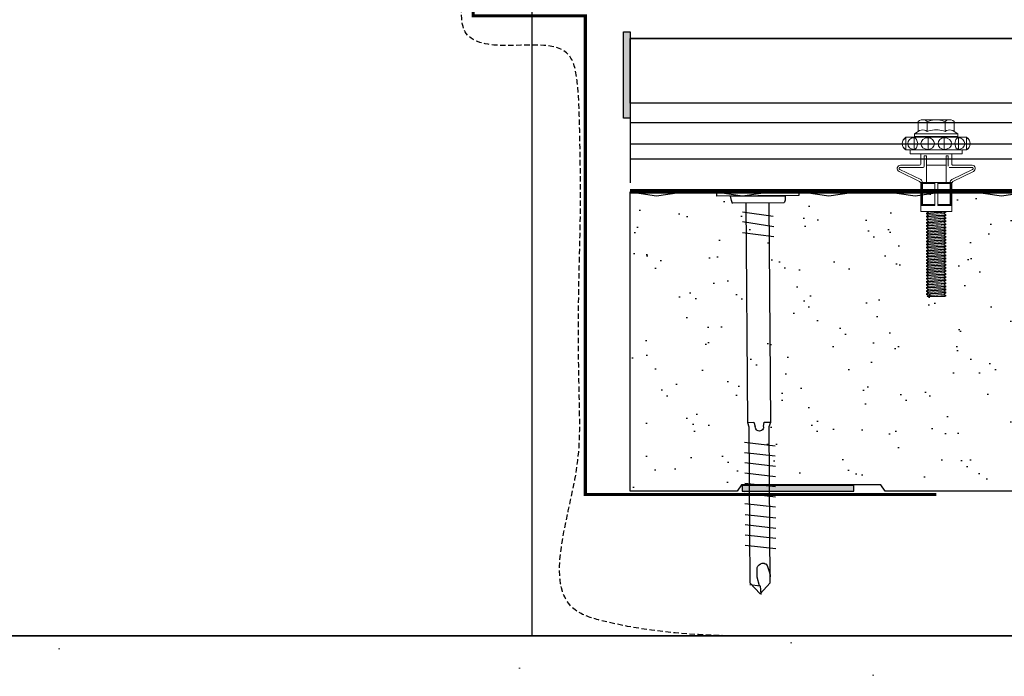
# Model space of a CAD drawing. Header units: millimetres. Extents: x -312551 to 250764, y -35891 to 59426.
# Tile 156 of 256: x -48274 to -48045, y 6200 to 6352. Entities that reach past the tile are written whole.
import ezdxf

# ---------------------------------------------------------------- set-up
doc = ezdxf.new("R2010")
doc.units = ezdxf.units.MM
doc.header["$LTSCALE"] = 2.5
doc.linetypes.add('HIDDEN', pattern=[0.375, 0.25, -0.125])
for name, color, linetype in [('A419100ND1', 7, 'Continuous'), ('AWP70', 7, 'Continuous'), ('GLAZING', 1, 'Continuous'), ('NF ARCH', 4, 'Continuous'), ('NF-RC', 3, 'Continuous'), ('Rails', 1, 'Continuous'), ('Terracotta Tile', 30, 'Continuous')]:
    doc.layers.add(name, color=color, linetype=linetype)
doc.layers.add('HATCH', color=4, linetype='Continuous', lineweight=13)

# ---------------------------------------------------------------- blocks, each defined once
blk = doc.blocks.new('KP Tile fastener')
at = {"layer": 'Rails', "color": 7, "linetype": 'Continuous', "lineweight": 0}
for p, q in [((-3.59, 7.37), (-3.87, 7.02)), ((-3.87, 0), (-3.87, 7.02)), ((-3.5, 7.37), (-3.73, 7.02)), ((-3.73, 7.02), (-1.04, 7.02)), ((-3.24, 7.64), (-3.59, 7.37)), ((-3.18, 7.63), (-3.5, 7.37)), ((-2.83, 7.81), (-3.24, 7.64)), ((-2.8, 7.8), (-3.18, 7.63)), ((-2.39, 7.87), (-2.83, 7.81)), ((-2.39, 7.86), (-2.8, 7.8)), ((-1.94, 7.82), (-2.39, 7.87)), ((-1.97, 7.8), (-2.39, 7.86)), ((-1.59, 7.63), (-1.97, 7.8)), ((-1.53, 7.65), (-1.94, 7.82)), ((-1.27, 7.37), (-1.59, 7.63)), ((-1.18, 7.38), (-1.53, 7.65)), ((-1.04, 7.02), (-1.27, 7.37)), ((-0.9, 7.02), (-1.18, 7.38)), ((-0.9, 0), (-0.9, 7.02)), ((2.63, 3.85), (2.63, 8.3)), ((3.13, 3.04), (3.13, 8.33)), ((5.95, 3.6), (3.61, 8.44)), ((6.37, 3.87), (4.05, 8.63)), ((-5.19, 4.16), (-4.68, 5.04)), ((-4.68, 0), (-4.68, 5.04)), ((-4.68, 5.04), (-4.05, 5.04)), ((-4.05, 0), (-4.05, 5.04)), ((-3.63, 5.7), (-3.73, 5.14)), ((-3.73, 5.14), (-1.04, 5.14)), ((-3.73, 5.14), (-3.63, 4.82)), ((-3.34, 6.17), (-3.63, 5.7)), ((-3.63, 4.82), (-3.34, 4.54)), ((-2.9, 6.49), (-3.34, 6.17)), ((-2.39, 6.6), (-2.9, 6.49)), ((-1.87, 6.49), (-2.39, 6.6)), ((-1.43, 6.17), (-1.87, 6.49)), ((-1.14, 5.7), (-1.43, 6.17)), ((-1.43, 4.54), (-1.14, 4.82)), ((-1.04, 5.14), (-1.14, 5.7)), ((-1.14, 4.82), (-1.04, 5.14)), ((-0.9, 6.03), (0, 6.03)), ((0, 0), (0, 6.03)), ((0, 0), (0, 6.03)), ((-7.87, 3.5), (-7.92, 3.12)), ((-7.92, 0), (-7.92, 3.12)), ((-7.92, 3.12), (-7.87, 2.73)), ((-7.71, 3.86), (-7.87, 3.5)), ((-7.87, 2.73), (-7.71, 2.38)), ((-7.47, 4.16), (-7.71, 3.86)), ((-7.71, 2.38), (-7.47, 2.08)), ((-7.47, 4.16), (-5.19, 4.16)), ((-5.53, 3.49), (-5.58, 3.12)), ((-5.58, 3.12), (-5.53, 2.74)), ((-5.4, 3.85), (-5.53, 3.49)), ((-5.53, 2.74), (-5.4, 2.39)), ((-5.19, 4.15), (-5.4, 3.85)), ((-5.4, 2.39), (-5.19, 2.08)), ((-3.63, 2.53), (-3.73, 1.88)), ((-3.34, 3.07), (-3.63, 2.53)), ((-3.34, 4.54), (-2.39, 4.3)), ((-2.9, 3.44), (-3.34, 3.07)), ((-2.39, 3.57), (-2.9, 3.44)), ((-2.39, 4.3), (-1.43, 4.54)), ((-1.87, 3.44), (-2.39, 3.57)), ((-1.43, 3.07), (-1.87, 3.44)), ((-1.14, 2.53), (-1.43, 3.07)), ((-1.04, 1.88), (-1.14, 2.53)), ((0, 3.6), (2.38, 3.6)), ((0.43, 2.28), (0.43, 2.79)), ((0.43, 2.79), (2.88, 2.79)), ((6.6, 0.36), (6.6, 3.69)), ((6.6, 3.51), (12, 3.51)), ((6.6, 3.33), (12, 3.33)), ((6.6, 3.33), (6.87, 3.2)), ((6.87, 0.36), (6.87, 3.2)), ((6.87, 3.2), (11.73, 3.2)), ((6.95, 3.6), (12, 3.6)), ((11.73, 3.2), (12, 3.33)), ((11.73, 0.36), (11.73, 3.2)), ((12, 0.36), (12, 3.6)), ((12, 3.6), (13.35, 3.6)), ((13.35, 0), (13.35, 3.6)), ((-7.9, 0.43), (-7.92, 0)), ((-7.9, 0.43), (-7.92, 0)), ((-7.9, -0.43), (-7.92, 0)), ((-7.9, -0.43), (-7.92, 0)), ((-7.84, 0.86), (-7.9, 0.43)), ((-7.75, 1.28), (-7.84, 0.86)), ((-7.62, 1.69), (-7.75, 1.28)), ((-7.47, 2.08), (-7.62, 1.69)), ((-7.47, 2.08), (-5.19, 2.08)), ((-5.56, 0.42), (-5.58, 0)), ((-5.56, 0.42), (-5.58, 0)), ((-5.56, -0.42), (-5.58, 0)), ((-5.56, -0.42), (-5.58, 0)), ((-5.52, 0.85), (-5.56, 0.42)), ((-5.44, 1.28), (-5.52, 0.85)), ((-5.33, 1.69), (-5.44, 1.28)), ((-5.2, 2.08), (-5.33, 1.69)), ((-4.68, 0), (-4.68, -5.04)), ((-4.05, 2.09), (-3.87, 2.09)), ((-4.05, 0), (-4.05, -5.04)), ((-3.73, 1.88), (-1.04, 1.88)), ((-3.73, 1.88), (-3.63, 1.32)), ((-3.63, 1.32), (-3.34, 0.85)), ((-3.34, 0.85), (-2.9, 0.53)), ((-2.9, 0.53), (-2.39, 0.42)), ((-2.9, 0.53), (-2.39, 0.42)), ((-2.39, 0.42), (-1.87, 0.53)), ((-2.39, 0.42), (-1.87, 0.53)), ((-1.87, 0.53), (-1.43, 0.85)), ((-1.43, 0.85), (-1.14, 1.32)), ((-1.14, 1.32), (-1.04, 1.88)), ((0, 0), (0, -6.03)), ((0, 0), (0, -6.03)), ((0.43, 2.28), (6.6, 2.28)), ((2.63, 2.28), (2.63, -2.28)), ((6.6, 0.36), (12, 0.36)), ((6.6, 0.36), (6.6, -3.69)), ((13.35, 2.2), (13.38, 2.25)), ((13.35, 0), (13.35, -3.6)), ((13.38, 2.25), (13.74, -2.25)), ((13.38, 2.25), (13.53, 2.25)), ((13.53, 2.25), (13.89, -2.25)), ((13.53, 2.25), (13.77, 1.84)), ((13.77, 1.84), (13.78, 1.82)), ((13.78, 1.82), (13.8, 1.81)), ((13.8, 1.81), (13.81, 1.81)), ((13.81, 1.81), (13.83, 1.81)), ((13.82, 1.81), (14.17, -1.81)), ((13.83, 1.81), (13.85, 1.82)), ((13.85, 1.82), (13.86, 1.84)), ((13.86, 1.84), (14.1, 2.25)), ((14.1, 2.25), (14.46, -2.25)), ((14.1, 2.25), (14.25, 2.25)), ((14.25, 2.25), (14.61, -2.25)), ((14.25, 2.25), (14.49, 1.84)), ((14.49, 1.84), (14.5, 1.82)), ((14.5, 1.82), (14.52, 1.81)), ((14.52, 1.81), (14.53, 1.81)), ((14.53, 1.81), (14.55, 1.81)), ((14.54, 1.81), (14.89, -1.81)), ((14.55, 1.81), (14.57, 1.82)), ((14.57, 1.82), (14.58, 1.84)), ((14.58, 1.84), (14.82, 2.25)), ((14.82, 2.25), (15.18, -2.25)), ((14.82, 2.25), (14.97, 2.25)), ((14.97, 2.25), (15.33, -2.25)), ((14.97, 2.25), (15.21, 1.84)), ((15.21, 1.84), (15.22, 1.82)), ((15.22, 1.82), (15.24, 1.81)), ((15.24, 1.81), (15.25, 1.81)), ((15.25, 1.81), (15.27, 1.81)), ((15.26, 1.81), (15.61, -1.81)), ((15.27, 1.81), (15.29, 1.82)), ((15.29, 1.82), (15.3, 1.84)), ((15.3, 1.84), (15.54, 2.25)), ((15.54, 2.25), (15.9, -2.25)), ((15.54, 2.25), (15.69, 2.25)), ((15.69, 2.25), (16.05, -2.25)), ((15.69, 2.25), (15.93, 1.84)), ((15.93, 1.84), (15.94, 1.82)), ((15.94, 1.82), (15.96, 1.81)), ((15.96, 1.81), (15.97, 1.81)), ((15.97, 1.81), (15.99, 1.81)), ((15.98, 1.81), (16.33, -1.81)), ((15.99, 1.81), (16.01, 1.82)), ((16.01, 1.82), (16.02, 1.84)), ((16.02, 1.84), (16.26, 2.25)), ((16.26, 2.25), (16.62, -2.25)), ((16.26, 2.25), (16.41, 2.25)), ((16.41, 2.25), (16.77, -2.25)), ((16.41, 2.25), (16.65, 1.84)), ((16.65, 1.84), (16.66, 1.82)), ((16.66, 1.82), (16.68, 1.81)), ((16.68, 1.81), (16.69, 1.81)), ((16.69, 1.81), (16.71, 1.81)), ((16.7, 1.81), (17.05, -1.81)), ((16.71, 1.81), (16.73, 1.82)), ((16.73, 1.82), (16.74, 1.84)), ((16.74, 1.84), (16.98, 2.25)), ((16.98, 2.25), (17.34, -2.25)), ((16.98, 2.25), (17.13, 2.25)), ((17.13, 2.25), (17.49, -2.25)), ((17.13, 2.25), (17.37, 1.84)), ((17.37, 1.84), (17.38, 1.82)), ((17.38, 1.82), (17.4, 1.81)), ((17.4, 1.81), (17.41, 1.81)), ((17.41, 1.81), (17.43, 1.81)), ((17.42, 1.81), (17.77, -1.81)), ((17.43, 1.81), (17.45, 1.82)), ((17.45, 1.82), (17.46, 1.84)), ((17.46, 1.84), (17.7, 2.25)), ((17.7, 2.25), (18.06, -2.25)), ((17.7, 2.25), (17.85, 2.25)), ((17.85, 2.25), (18.21, -2.25)), ((17.85, 2.25), (18.09, 1.84)), ((18.09, 1.84), (18.1, 1.82)), ((18.1, 1.82), (18.12, 1.81)), ((18.12, 1.81), (18.13, 1.81)), ((18.13, 1.81), (18.15, 1.81)), ((18.14, 1.81), (18.49, -1.81)), ((18.15, 1.81), (18.17, 1.82)), ((18.17, 1.82), (18.18, 1.84)), ((18.18, 1.84), (18.42, 2.25)), ((18.42, 2.25), (18.78, -2.25)), ((18.42, 2.25), (18.57, 2.25)), ((18.57, 2.25), (18.93, -2.25)), ((18.57, 2.25), (18.81, 1.84)), ((18.81, 1.84), (18.82, 1.82)), ((18.82, 1.82), (18.84, 1.81)), ((18.84, 1.81), (18.85, 1.81)), ((18.85, 1.81), (18.87, 1.81)), ((18.86, 1.81), (19.21, -1.81)), ((18.87, 1.81), (18.89, 1.82)), ((18.89, 1.82), (18.9, 1.84)), ((18.9, 1.84), (19.14, 2.25)), ((19.14, 2.25), (19.5, -2.25)), ((19.14, 2.25), (19.29, 2.25)), ((19.29, 2.25), (19.65, -2.25)), ((19.29, 2.25), (19.53, 1.84)), ((19.53, 1.84), (19.54, 1.82)), ((19.54, 1.82), (19.56, 1.81)), ((19.56, 1.81), (19.57, 1.81)), ((19.57, 1.81), (19.59, 1.81)), ((19.58, 1.81), (19.93, -1.81)), ((19.59, 1.81), (19.61, 1.82)), ((19.61, 1.82), (19.62, 1.84)), ((19.62, 1.84), (19.86, 2.25)), ((19.86, 2.25), (20.22, -2.25)), ((19.86, 2.25), (20.01, 2.25)), ((20.01, 2.25), (20.37, -2.25)), ((20.01, 2.25), (20.25, 1.84)), ((20.25, 1.84), (20.26, 1.82)), ((20.26, 1.82), (20.28, 1.81)), ((20.28, 1.81), (20.29, 1.81)), ((20.29, 1.81), (20.31, 1.81)), ((20.3, 1.81), (20.65, -1.81)), ((20.31, 1.81), (20.33, 1.82)), ((20.33, 1.82), (20.34, 1.84)), ((20.34, 1.84), (20.58, 2.25)), ((20.58, 2.25), (20.94, -2.25)), ((20.58, 2.25), (20.73, 2.25)), ((20.73, 2.25), (21.09, -2.25)), ((20.73, 2.25), (20.97, 1.84)), ((20.97, 1.84), (20.98, 1.82)), ((20.98, 1.82), (21, 1.81)), ((21, 1.81), (21.01, 1.81)), ((21.01, 1.81), (21.03, 1.81)), ((21.02, 1.81), (21.37, -1.81)), ((21.03, 1.81), (21.05, 1.82)), ((21.05, 1.82), (21.06, 1.84)), ((21.06, 1.84), (21.3, 2.25)), ((21.3, 2.25), (21.66, -2.25)), ((21.3, 2.25), (21.45, 2.25)), ((21.45, 2.25), (21.81, -2.25)), ((21.45, 2.25), (21.69, 1.84)), ((21.69, 1.84), (21.7, 1.82)), ((21.7, 1.82), (21.72, 1.81)), ((21.72, 1.81), (21.73, 1.81)), ((21.73, 1.81), (21.75, 1.81)), ((21.74, 1.81), (22.09, -1.81)), ((21.75, 1.81), (21.77, 1.82)), ((21.77, 1.82), (21.78, 1.84)), ((21.78, 1.84), (22.02, 2.25)), ((22.02, 2.25), (22.38, -2.25)), ((22.02, 2.25), (22.17, 2.25)), ((22.17, 2.25), (22.53, -2.25)), ((22.17, 2.25), (22.41, 1.84)), ((22.41, 1.84), (22.42, 1.82)), ((22.42, 1.82), (22.44, 1.81)), ((22.44, 1.81), (22.45, 1.81)), ((22.45, 1.81), (22.47, 1.81)), ((22.46, 1.81), (22.81, -1.81)), ((22.47, 1.81), (22.49, 1.82)), ((22.49, 1.82), (22.5, 1.84)), ((22.5, 1.84), (22.74, 2.25)), ((22.74, 2.25), (23.1, -2.25)), ((22.74, 2.25), (22.89, 2.25)), ((22.89, 2.25), (23.25, -2.25)), ((22.89, 2.25), (23.13, 1.84)), ((23.13, 1.84), (23.14, 1.82)), ((23.14, 1.82), (23.16, 1.81)), ((23.16, 1.81), (23.17, 1.81)), ((23.17, 1.81), (23.19, 1.81)), ((23.18, 1.81), (23.53, -1.81)), ((23.19, 1.81), (23.21, 1.82)), ((23.21, 1.82), (23.22, 1.84)), ((23.22, 1.84), (23.46, 2.25)), ((23.46, 2.25), (23.82, -2.25)), ((23.46, 2.25), (23.61, 2.25)), ((23.61, 2.25), (23.97, -2.25)), ((23.61, 2.25), (23.85, 1.84)), ((23.85, 1.84), (23.86, 1.82)), ((23.86, 1.82), (23.88, 1.81)), ((23.88, 1.81), (23.89, 1.81)), ((23.89, 1.81), (23.91, 1.81)), ((23.9, 1.81), (24.25, -1.81)), ((23.91, 1.81), (23.93, 1.82)), ((23.93, 1.82), (23.94, 1.84)), ((23.94, 1.84), (24.18, 2.25)), ((24.18, 2.25), (24.54, -2.25)), ((24.18, 2.25), (24.33, 2.25)), ((24.33, 2.25), (24.69, -2.25)), ((24.33, 2.25), (24.57, 1.84)), ((24.57, 1.84), (24.58, 1.82)), ((24.58, 1.82), (24.6, 1.81)), ((24.6, 1.81), (24.61, 1.81)), ((24.61, 1.81), (24.63, 1.81)), ((24.62, 1.81), (24.97, -1.81)), ((24.63, 1.81), (24.65, 1.82)), ((24.65, 1.82), (24.66, 1.84)), ((24.66, 1.84), (24.9, 2.25)), ((24.9, 2.25), (25.26, -2.25)), ((24.9, 2.25), (25.05, 2.25)), ((25.05, 2.25), (25.41, -2.25)), ((25.05, 2.25), (25.29, 1.84)), ((25.29, 1.84), (25.3, 1.82)), ((25.3, 1.82), (25.32, 1.81)), ((25.32, 1.81), (25.33, 1.81)), ((25.33, 1.81), (25.35, 1.81)), ((25.34, 1.81), (25.69, -1.81)), ((25.35, 1.81), (25.37, 1.82)), ((25.37, 1.82), (25.38, 1.84)), ((25.38, 1.84), (25.62, 2.25)), ((25.62, 2.25), (25.98, -2.25)), ((25.62, 2.25), (25.77, 2.25)), ((25.77, 2.25), (26.13, -2.25)), ((25.77, 2.25), (26.01, 1.84)), ((26.01, 1.84), (26.02, 1.82)), ((26.02, 1.82), (26.04, 1.81)), ((26.04, 1.81), (26.05, 1.81)), ((26.05, 1.81), (26.07, 1.81)), ((26.06, 1.81), (26.41, -1.81)), ((26.07, 1.81), (26.09, 1.82)), ((26.09, 1.82), (26.1, 1.84)), ((26.1, 1.84), (26.34, 2.25)), ((26.34, 2.25), (26.7, -2.25)), ((26.34, 2.25), (26.49, 2.25)), ((26.49, 2.25), (26.85, -2.25)), ((26.49, 2.25), (26.73, 1.84)), ((26.73, 1.84), (26.74, 1.82)), ((26.74, 1.82), (26.76, 1.81)), ((26.76, 1.81), (26.77, 1.81)), ((26.77, 1.81), (26.79, 1.81)), ((26.78, 1.81), (27.13, -1.81)), ((26.79, 1.81), (26.81, 1.82)), ((26.81, 1.82), (26.82, 1.84)), ((26.82, 1.84), (27.06, 2.25)), ((27.06, 2.25), (27.42, -2.25)), ((27.06, 2.25), (27.21, 2.25)), ((27.21, 2.25), (27.57, -2.25)), ((27.21, 2.25), (27.45, 1.84)), ((27.45, 1.84), (27.46, 1.82)), ((27.46, 1.82), (27.48, 1.81)), ((27.48, 1.81), (27.49, 1.81)), ((27.49, 1.81), (27.51, 1.81)), ((27.5, 1.81), (27.85, -1.81)), ((27.51, 1.81), (27.53, 1.82)), ((27.53, 1.82), (27.54, 1.84)), ((27.54, 1.84), (27.78, 2.25)), ((27.78, 2.25), (28.14, -2.25)), ((27.78, 2.25), (27.93, 2.25)), ((27.93, 2.25), (28.29, -2.25)), ((27.93, 2.25), (28.17, 1.84)), ((28.17, 1.84), (28.18, 1.82)), ((28.18, 1.82), (28.2, 1.81)), ((28.2, 1.81), (28.21, 1.81)), ((28.21, 1.81), (28.23, 1.81)), ((28.22, 1.81), (28.57, -1.81)), ((28.23, 1.81), (28.25, 1.82)), ((28.25, 1.82), (28.26, 1.84)), ((28.26, 1.84), (28.5, 2.25)), ((28.5, 2.25), (28.86, -2.25)), ((28.5, 2.25), (28.65, 2.25)), ((28.65, 2.25), (29.01, -2.25)), ((28.65, 2.25), (28.89, 1.84)), ((28.89, 1.84), (28.9, 1.82)), ((28.9, 1.82), (28.92, 1.81)), ((28.92, 1.81), (28.93, 1.81)), ((28.93, 1.81), (28.95, 1.81)), ((28.94, 1.81), (29.29, -1.81)), ((28.95, 1.81), (28.97, 1.82)), ((28.97, 1.82), (28.98, 1.84)), ((28.98, 1.84), (29.22, 2.25)), ((29.22, 2.25), (29.58, -2.25)), ((29.22, 2.25), (29.37, 2.25)), ((29.37, 2.25), (29.73, -2.25)), ((29.37, 2.25), (29.61, 1.84)), ((29.61, 1.84), (29.62, 1.82)), ((29.62, 1.82), (29.64, 1.81)), ((29.64, 1.81), (29.65, 1.81)), ((29.65, 1.81), (29.67, 1.81)), ((29.66, 1.81), (30.01, -1.81)), ((29.67, 1.81), (29.69, 1.82)), ((29.69, 1.82), (29.7, 1.84)), ((29.7, 1.84), (29.94, 2.25)), ((29.94, 2.25), (30.09, 2.25)), ((29.94, 2.25), (30.3, -2.25)), ((30.09, 2.25), (30.33, 1.84)), ((30.09, 2.25), (30.45, -2.25)), ((30.33, 1.84), (30.34, 1.82)), ((30.34, 1.82), (30.36, 1.81)), ((30.36, 1.81), (30.37, 1.81)), ((30.37, 1.81), (30.39, 1.81)), ((30.38, 1.81), (30.73, -1.81)), ((30.39, 1.81), (30.41, 1.82)), ((30.41, 1.82), (30.42, 1.84)), ((30.42, 1.84), (30.66, 2.25)), ((30.66, 2.25), (30.81, 2.25)), ((30.66, 2.25), (31.02, -2.25)), ((30.81, 2.25), (31.05, 1.84)), ((30.81, 2.25), (31.17, -2.25)), ((31.05, 1.84), (31.06, 1.82)), ((31.06, 1.82), (31.08, 1.81)), ((31.08, 1.81), (31.09, 1.81)), ((31.09, 1.81), (31.11, 1.81)), ((31.1, 1.81), (31.45, -1.81)), ((31.11, 1.81), (31.13, 1.82)), ((31.13, 1.82), (31.14, 1.84)), ((31.14, 1.84), (31.38, 2.25)), ((31.38, 2.25), (31.53, 2.25)), ((31.38, 2.25), (31.74, -2.25)), ((31.53, 2.25), (31.77, 1.84)), ((31.53, 2.25), (31.89, -2.25)), ((31.77, 1.84), (31.78, 1.82)), ((31.78, 1.82), (31.8, 1.81)), ((31.8, 1.81), (31.81, 1.81)), ((31.81, 1.81), (31.83, 1.81)), ((31.82, 1.81), (32.17, -1.81)), ((31.83, 1.81), (31.85, 1.82)), ((31.85, 1.82), (31.86, 1.84)), ((31.86, 1.84), (32.1, 2.25)), ((32.1, 2.25), (32.25, 2.25)), ((32.1, 2.25), (32.46, -2.25)), ((32.25, 2.25), (32.49, 1.84)), ((32.25, 2.25), (32.61, -2.25)), ((32.49, 1.84), (32.5, 1.82)), ((32.5, 1.82), (32.52, 1.81)), ((32.52, 1.81), (32.53, 1.81)), ((32.53, 1.81), (32.55, 1.81)), ((32.54, 1.81), (32.89, -1.81)), ((32.55, 1.81), (32.57, 1.82)), ((32.57, 1.82), (32.58, 1.84)), ((32.58, 1.84), (32.82, 2.25)), ((32.82, 2.25), (32.97, 2.25)), ((32.82, 2.25), (33.1, -1.25)), ((32.97, 2.25), (33.1, 2.02)), ((32.97, 2.25), (33.1, 0.61)), ((33.1, -2.11), (33.1, 2.02)), ((-7.92, 0), (-7.92, -3.12)), ((-7.84, -0.86), (-7.9, -0.43)), ((-7.84, -0.86), (-7.9, -0.43)), ((-7.75, -1.28), (-7.84, -0.86)), ((-7.62, -1.69), (-7.75, -1.28)), ((-7.71, -2.38), (-7.47, -2.08)), ((-7.47, -2.08), (-7.62, -1.69)), ((-7.47, -2.08), (-5.19, -2.08)), ((-5.52, -0.85), (-5.56, -0.42)), ((-5.52, -0.85), (-5.56, -0.42)), ((-5.44, -1.28), (-5.52, -0.85)), ((-5.33, -1.69), (-5.44, -1.28)), ((-5.4, -2.39), (-5.19, -2.08)), ((-5.2, -2.08), (-5.33, -1.69)), ((-4.05, -2.09), (-3.87, -2.09)), ((-3.87, 0), (-3.87, -7.02)), ((-3.73, -1.88), (-3.63, -1.32)), ((-3.63, -2.53), (-3.73, -1.88)), ((-3.73, -1.88), (-1.04, -1.88)), ((-3.63, -1.32), (-3.34, -0.85)), ((-3.34, -0.85), (-2.9, -0.53)), ((-3.34, -0.85), (-2.9, -0.53)), ((-2.9, -0.53), (-2.39, -0.42)), ((-2.9, -0.53), (-2.39, -0.42)), ((-2.39, -0.42), (-1.87, -0.53)), ((-2.39, -0.42), (-1.87, -0.53)), ((-1.87, -0.53), (-1.43, -0.85)), ((-1.87, -0.53), (-1.43, -0.85)), ((-1.43, -0.85), (-1.14, -1.32)), ((-1.14, -1.32), (-1.04, -1.88)), ((-1.04, -1.88), (-1.14, -2.53)), ((-0.9, 0), (-0.9, -7.02)), ((0.43, -2.28), (0.43, -2.79)), ((0.43, -2.28), (6.6, -2.28)), ((6.6, -0.36), (12, -0.36)), ((6.87, -0.36), (6.87, -3.2)), ((11.73, -0.36), (11.73, -3.2)), ((12, -0.36), (12, -3.6)), ((13.35, -0.78), (13.45, -1.81)), ((13.35, -1.94), (13.41, -1.84)), ((13.42, -1.82), (13.41, -1.84)), ((13.44, -1.81), (13.42, -1.82)), ((13.45, -1.81), (13.44, -1.81)), ((13.47, -1.81), (13.45, -1.81)), ((13.49, -1.82), (13.47, -1.81)), ((13.5, -1.84), (13.49, -1.82)), ((13.5, -1.84), (13.74, -2.25)), ((13.74, -2.25), (13.89, -2.25)), ((13.89, -2.25), (14.13, -1.84)), ((14.14, -1.82), (14.13, -1.84)), ((14.16, -1.81), (14.14, -1.82)), ((14.17, -1.81), (14.16, -1.81)), ((14.19, -1.81), (14.17, -1.81)), ((14.21, -1.82), (14.19, -1.81)), ((14.22, -1.84), (14.21, -1.82)), ((14.22, -1.84), (14.46, -2.25)), ((14.46, -2.25), (14.61, -2.25)), ((14.61, -2.25), (14.85, -1.84)), ((14.86, -1.82), (14.85, -1.84)), ((14.88, -1.81), (14.86, -1.82)), ((14.89, -1.81), (14.88, -1.81)), ((14.91, -1.81), (14.89, -1.81)), ((14.93, -1.82), (14.91, -1.81)), ((14.94, -1.84), (14.93, -1.82)), ((14.94, -1.84), (15.18, -2.25)), ((15.18, -2.25), (15.33, -2.25)), ((15.33, -2.25), (15.57, -1.84)), ((15.58, -1.82), (15.57, -1.84)), ((15.6, -1.81), (15.58, -1.82)), ((15.61, -1.81), (15.6, -1.81)), ((15.63, -1.81), (15.61, -1.81)), ((15.65, -1.82), (15.63, -1.81)), ((15.66, -1.84), (15.65, -1.82)), ((15.66, -1.84), (15.9, -2.25)), ((15.9, -2.25), (16.05, -2.25)), ((16.05, -2.25), (16.29, -1.84)), ((16.3, -1.82), (16.29, -1.84)), ((16.32, -1.81), (16.3, -1.82)), ((16.33, -1.81), (16.32, -1.81)), ((16.35, -1.81), (16.33, -1.81)), ((16.37, -1.82), (16.35, -1.81)), ((16.38, -1.84), (16.37, -1.82)), ((16.38, -1.84), (16.62, -2.25)), ((16.62, -2.25), (16.77, -2.25)), ((16.77, -2.25), (17.01, -1.84)), ((17.02, -1.82), (17.01, -1.84)), ((17.04, -1.81), (17.02, -1.82)), ((17.05, -1.81), (17.04, -1.81)), ((17.07, -1.81), (17.05, -1.81)), ((17.09, -1.82), (17.07, -1.81)), ((17.1, -1.84), (17.09, -1.82)), ((17.1, -1.84), (17.34, -2.25)), ((17.34, -2.25), (17.49, -2.25)), ((17.49, -2.25), (17.73, -1.84)), ((17.74, -1.82), (17.73, -1.84)), ((17.76, -1.81), (17.74, -1.82)), ((17.77, -1.81), (17.76, -1.81)), ((17.79, -1.81), (17.77, -1.81)), ((17.81, -1.82), (17.79, -1.81)), ((17.82, -1.84), (17.81, -1.82)), ((17.82, -1.84), (18.06, -2.25)), ((18.06, -2.25), (18.21, -2.25)), ((18.21, -2.25), (18.45, -1.84)), ((18.46, -1.82), (18.45, -1.84)), ((18.48, -1.81), (18.46, -1.82)), ((18.49, -1.81), (18.48, -1.81)), ((18.51, -1.81), (18.49, -1.81)), ((18.53, -1.82), (18.51, -1.81)), ((18.54, -1.84), (18.53, -1.82)), ((18.54, -1.84), (18.78, -2.25)), ((18.78, -2.25), (18.93, -2.25)), ((18.93, -2.25), (19.17, -1.84)), ((19.18, -1.82), (19.17, -1.84)), ((19.2, -1.81), (19.18, -1.82)), ((19.21, -1.81), (19.2, -1.81)), ((19.23, -1.81), (19.21, -1.81)), ((19.25, -1.82), (19.23, -1.81)), ((19.26, -1.84), (19.25, -1.82)), ((19.26, -1.84), (19.5, -2.25)), ((19.5, -2.25), (19.65, -2.25)), ((19.65, -2.25), (19.89, -1.84)), ((19.9, -1.82), (19.89, -1.84)), ((19.92, -1.81), (19.9, -1.82)), ((19.93, -1.81), (19.92, -1.81)), ((19.95, -1.81), (19.93, -1.81)), ((19.97, -1.82), (19.95, -1.81)), ((19.98, -1.84), (19.97, -1.82)), ((19.98, -1.84), (20.22, -2.25)), ((20.22, -2.25), (20.37, -2.25)), ((20.37, -2.25), (20.61, -1.84)), ((20.62, -1.82), (20.61, -1.84)), ((20.64, -1.81), (20.62, -1.82)), ((20.65, -1.81), (20.64, -1.81)), ((20.67, -1.81), (20.65, -1.81)), ((20.69, -1.82), (20.67, -1.81)), ((20.7, -1.84), (20.69, -1.82)), ((20.7, -1.84), (20.94, -2.25)), ((20.94, -2.25), (21.09, -2.25)), ((21.09, -2.25), (21.33, -1.84)), ((21.34, -1.82), (21.33, -1.84)), ((21.36, -1.81), (21.34, -1.82)), ((21.37, -1.81), (21.36, -1.81)), ((21.39, -1.81), (21.37, -1.81)), ((21.41, -1.82), (21.39, -1.81)), ((21.42, -1.84), (21.41, -1.82)), ((21.42, -1.84), (21.66, -2.25)), ((21.66, -2.25), (21.81, -2.25)), ((21.81, -2.25), (22.05, -1.84)), ((22.06, -1.82), (22.05, -1.84)), ((22.08, -1.81), (22.06, -1.82)), ((22.09, -1.81), (22.08, -1.81)), ((22.11, -1.81), (22.09, -1.81)), ((22.13, -1.82), (22.11, -1.81)), ((22.14, -1.84), (22.13, -1.82)), ((22.14, -1.84), (22.38, -2.25)), ((22.38, -2.25), (22.53, -2.25)), ((22.53, -2.25), (22.77, -1.84)), ((22.78, -1.82), (22.77, -1.84)), ((22.8, -1.81), (22.78, -1.82)), ((22.81, -1.81), (22.8, -1.81)), ((22.83, -1.81), (22.81, -1.81)), ((22.85, -1.82), (22.83, -1.81)), ((22.86, -1.84), (22.85, -1.82)), ((22.86, -1.84), (23.1, -2.25)), ((23.1, -2.25), (23.25, -2.25)), ((23.25, -2.25), (23.49, -1.84)), ((23.5, -1.82), (23.49, -1.84)), ((23.52, -1.81), (23.5, -1.82)), ((23.53, -1.81), (23.52, -1.81)), ((23.55, -1.81), (23.53, -1.81)), ((23.57, -1.82), (23.55, -1.81)), ((23.58, -1.84), (23.57, -1.82)), ((23.58, -1.84), (23.82, -2.25)), ((23.82, -2.25), (23.97, -2.25)), ((23.97, -2.25), (24.21, -1.84)), ((24.22, -1.82), (24.21, -1.84)), ((24.24, -1.81), (24.22, -1.82)), ((24.25, -1.81), (24.24, -1.81)), ((24.27, -1.81), (24.25, -1.81)), ((24.29, -1.82), (24.27, -1.81)), ((24.3, -1.84), (24.29, -1.82)), ((24.3, -1.84), (24.54, -2.25)), ((24.54, -2.25), (24.69, -2.25)), ((24.69, -2.25), (24.93, -1.84)), ((24.94, -1.82), (24.93, -1.84)), ((24.96, -1.81), (24.94, -1.82)), ((24.97, -1.81), (24.96, -1.81)), ((24.99, -1.81), (24.97, -1.81)), ((25.01, -1.82), (24.99, -1.81)), ((25.02, -1.84), (25.01, -1.82)), ((25.02, -1.84), (25.26, -2.25)), ((25.26, -2.25), (25.41, -2.25)), ((25.41, -2.25), (25.65, -1.84)), ((25.66, -1.82), (25.65, -1.84)), ((25.68, -1.81), (25.66, -1.82)), ((25.69, -1.81), (25.68, -1.81)), ((25.71, -1.81), (25.69, -1.81)), ((25.73, -1.82), (25.71, -1.81)), ((25.74, -1.84), (25.73, -1.82)), ((25.74, -1.84), (25.98, -2.25)), ((25.98, -2.25), (26.13, -2.25)), ((26.13, -2.25), (26.37, -1.84)), ((26.38, -1.82), (26.37, -1.84)), ((26.4, -1.81), (26.38, -1.82)), ((26.41, -1.81), (26.4, -1.81)), ((26.43, -1.81), (26.41, -1.81)), ((26.45, -1.82), (26.43, -1.81)), ((26.46, -1.84), (26.45, -1.82)), ((26.46, -1.84), (26.7, -2.25)), ((26.7, -2.25), (26.85, -2.25)), ((26.85, -2.25), (27.09, -1.84)), ((27.1, -1.82), (27.09, -1.84)), ((27.12, -1.81), (27.1, -1.82)), ((27.13, -1.81), (27.12, -1.81)), ((27.15, -1.81), (27.13, -1.81)), ((27.17, -1.82), (27.15, -1.81)), ((27.18, -1.84), (27.17, -1.82)), ((27.18, -1.84), (27.42, -2.25)), ((27.42, -2.25), (27.57, -2.25)), ((27.57, -2.25), (27.81, -1.84)), ((27.82, -1.82), (27.81, -1.84)), ((27.84, -1.81), (27.82, -1.82)), ((27.85, -1.81), (27.84, -1.81)), ((27.87, -1.81), (27.85, -1.81)), ((27.89, -1.82), (27.87, -1.81)), ((27.9, -1.84), (27.89, -1.82)), ((27.9, -1.84), (28.14, -2.25)), ((28.14, -2.25), (28.29, -2.25)), ((28.29, -2.25), (28.53, -1.84)), ((28.54, -1.82), (28.53, -1.84)), ((28.56, -1.81), (28.54, -1.82)), ((28.57, -1.81), (28.56, -1.81)), ((28.59, -1.81), (28.57, -1.81)), ((28.61, -1.82), (28.59, -1.81)), ((28.62, -1.84), (28.61, -1.82)), ((28.62, -1.84), (28.86, -2.25)), ((28.86, -2.25), (29.01, -2.25)), ((29.01, -2.25), (29.25, -1.84)), ((29.26, -1.82), (29.25, -1.84)), ((29.28, -1.81), (29.26, -1.82)), ((29.29, -1.81), (29.28, -1.81)), ((29.31, -1.81), (29.29, -1.81)), ((29.33, -1.82), (29.31, -1.81)), ((29.34, -1.84), (29.33, -1.82)), ((29.34, -1.84), (29.58, -2.25)), ((29.58, -2.25), (29.73, -2.25)), ((29.73, -2.25), (29.97, -1.84)), ((29.98, -1.82), (29.97, -1.84)), ((30, -1.81), (29.98, -1.82)), ((30.01, -1.81), (30, -1.81)), ((30.03, -1.81), (30.01, -1.81)), ((30.05, -1.82), (30.03, -1.81)), ((30.06, -1.84), (30.05, -1.82)), ((30.06, -1.84), (30.3, -2.25)), ((30.3, -2.25), (30.45, -2.25)), ((30.45, -2.25), (30.69, -1.84)), ((30.7, -1.82), (30.69, -1.84)), ((30.72, -1.81), (30.7, -1.82)), ((30.73, -1.81), (30.72, -1.81)), ((30.75, -1.81), (30.73, -1.81)), ((30.77, -1.82), (30.75, -1.81)), ((30.78, -1.84), (30.77, -1.82)), ((30.78, -1.84), (31.02, -2.25)), ((31.02, -2.25), (31.17, -2.25)), ((31.17, -2.25), (31.41, -1.84)), ((31.42, -1.82), (31.41, -1.84)), ((31.44, -1.81), (31.42, -1.82)), ((31.45, -1.81), (31.44, -1.81)), ((31.47, -1.81), (31.45, -1.81)), ((31.49, -1.82), (31.47, -1.81)), ((31.5, -1.84), (31.49, -1.82)), ((31.5, -1.84), (31.74, -2.25)), ((31.74, -2.25), (31.89, -2.25)), ((31.89, -2.25), (32.13, -1.84)), ((32.14, -1.82), (32.13, -1.84)), ((32.16, -1.81), (32.14, -1.82)), ((32.17, -1.81), (32.16, -1.81)), ((32.19, -1.81), (32.17, -1.81)), ((32.21, -1.82), (32.19, -1.81)), ((32.22, -1.84), (32.21, -1.82)), ((32.22, -1.84), (32.46, -2.25)), ((32.46, -2.25), (32.61, -2.25)), ((32.61, -2.25), (32.85, -1.84)), ((32.86, -1.82), (32.85, -1.84)), ((32.88, -1.81), (32.86, -1.82)), ((32.89, -1.81), (32.88, -1.81)), ((32.91, -1.81), (32.89, -1.81)), ((32.93, -1.82), (32.91, -1.81)), ((32.94, -1.84), (32.93, -1.82)), ((32.94, -1.84), (33.1, -2.11)), ((-7.92, -3.12), (-7.87, -2.73)), ((-7.87, -3.5), (-7.92, -3.12)), ((-7.87, -2.73), (-7.71, -2.38)), ((-7.71, -3.86), (-7.87, -3.5)), ((-7.47, -4.16), (-7.71, -3.86)), ((-7.47, -4.16), (-5.19, -4.16)), ((-5.58, -3.12), (-5.53, -2.74)), ((-5.53, -3.49), (-5.58, -3.12)), ((-5.53, -2.74), (-5.4, -2.39)), ((-5.4, -3.85), (-5.53, -3.49)), ((-5.19, -4.15), (-5.4, -3.85)), ((-5.19, -4.16), (-4.68, -5.04)), ((-3.34, -3.07), (-3.63, -2.53)), ((-3.63, -4.82), (-3.34, -4.54)), ((-2.9, -3.44), (-3.34, -3.07)), ((-3.34, -4.54), (-2.39, -4.3)), ((-2.39, -3.57), (-2.9, -3.44)), ((-1.87, -3.44), (-2.39, -3.57)), ((-2.39, -4.3), (-1.43, -4.54)), ((-1.43, -3.07), (-1.87, -3.44)), ((-1.14, -2.53), (-1.43, -3.07)), ((-1.43, -4.54), (-1.14, -4.82)), ((0, -3.6), (2.38, -3.6)), ((0.43, -2.79), (2.88, -2.79)), ((2.63, -3.85), (2.63, -8.3)), ((3.13, -3.04), (3.13, -8.33)), ((5.95, -3.6), (3.61, -8.44)), ((6.37, -3.87), (4.05, -8.63)), ((6.6, -3.33), (6.87, -3.2)), ((6.6, -3.33), (12, -3.33)), ((6.6, -3.51), (12, -3.51)), ((6.87, -3.2), (11.73, -3.2)), ((6.95, -3.6), (12, -3.6)), ((11.73, -3.2), (12, -3.33)), ((12, -3.6), (13.35, -3.6)), ((-4.68, -5.04), (-4.05, -5.04)), ((-3.73, -5.14), (-3.63, -4.82)), ((-3.63, -5.7), (-3.73, -5.14)), ((-3.73, -5.14), (-1.04, -5.14)), ((-3.34, -6.17), (-3.63, -5.7)), ((-2.9, -6.49), (-3.34, -6.17)), ((-2.39, -6.6), (-2.9, -6.49)), ((-1.87, -6.49), (-2.39, -6.6)), ((-1.43, -6.17), (-1.87, -6.49)), ((-1.14, -5.7), (-1.43, -6.17)), ((-1.14, -4.82), (-1.04, -5.14)), ((-1.04, -5.14), (-1.14, -5.7)), ((-0.9, -6.03), (0, -6.03)), ((-3.59, -7.37), (-3.87, -7.02)), ((-3.5, -7.37), (-3.73, -7.02)), ((-3.73, -7.02), (-1.04, -7.02)), ((-3.24, -7.64), (-3.59, -7.37)), ((-3.18, -7.63), (-3.5, -7.37)), ((-2.83, -7.81), (-3.24, -7.64)), ((-2.8, -7.8), (-3.18, -7.63)), ((-2.39, -7.87), (-2.83, -7.81)), ((-2.39, -7.86), (-2.8, -7.8)), ((-1.97, -7.8), (-2.39, -7.86)), ((-1.94, -7.82), (-2.39, -7.87)), ((-1.59, -7.63), (-1.97, -7.8)), ((-1.53, -7.65), (-1.94, -7.82)), ((-1.27, -7.37), (-1.59, -7.63)), ((-1.18, -7.38), (-1.53, -7.65)), ((-1.04, -7.02), (-1.27, -7.37)), ((-0.9, -7.02), (-1.18, -7.38))]:
    blk.add_line(p, q, dxfattribs=at)
for centre, radius, start, end in [((3.38, 8.3), 0.75, 26.0089, 180), ((3.38, 8.33), 0.25, 25.8375, 180), ((2.38, 3.85), 0.25, 270, 360), ((6.96, 4.37), 1.27, 217.172, 253.6075), ((6.95, 4.35), 0.75, 219.9145, 270), ((2.38, -3.85), 0.25, 0, 90), ((2.88, -3.04), 0.25, 360, 90), ((6.96, -4.37), 1.27, 106.3925, 142.828), ((6.95, -4.35), 0.75, 90, 140.0855), ((3.38, -8.3), 0.75, 180, 333.9911), ((3.38, -8.33), 0.25, 180, 334.1625)]:
    blk.add_arc(centre, radius, start, end, dxfattribs=at)
blk = doc.blocks.new('Cladding STD fixing flat head')
at = {"color": 7}
for p, q in [((-1.27, 52.5), (-0.95, 53.51)), ((0.93, 53.51), (1.1, 52.5)), ((-2.79, 52.5), (-1.27, 52.5)), ((1.1, 52.5), (2.62, 52.5)), ((9.5, 0), (-9.5, 0)), ((-9.5, 0), (-9.5, -1.29)), ((9.5, -1.29), (-9.5, -1.29)), ((9.5, -1.29), (9.5, 0))]:
    blk.add_line(p, q, dxfattribs=at)
for points in [[(-2.79, 1.69), (-2.79, 52.5), (-2.45, 53.51), (-2.45, 89.75), (-0.08, 92.28), (2.28, 89.75), (2.28, 53.51), (2.62, 52.5), (2.62, 1.69)], [(-2.45, 90.08), (-0.08, 90.42), (0.08, 92.45)], [(-0.25, 90.42), (-0.76, 88.39), (-0.76, 87.55), (-0.76, 86.87), (-0.76, 86.19), (-0.59, 85.86), (-0.25, 85.52), (0.08, 85.35), (0.42, 85.18), (0.93, 85.18), (1.1, 85.35), (1.27, 85.35), (1.61, 85.69), (1.78, 86.19), (1.94, 86.87), (2.28, 87.89), (2.28, 88.39)], [(-3.47, 80.95), (3.64, 81.8)], [(-3.47, 78.58), (3.64, 79.43)], [(-3.47, 76.22), (3.64, 77.06)], [(-3.47, 73.85), (3.64, 74.69)], [(-3.47, 71.31), (3.64, 72.16)], [(-3.47, 68.95), (3.64, 69.79)], [(-3.47, 66.58), (3.64, 67.42)], [(-3.47, 64.21), (3.64, 65.06)], [(-3.47, 61.84), (3.64, 62.69)], [(-3.47, 59.48), (3.64, 60.32)], [(-3.47, 57.11), (3.64, 57.95)], [(-3.64, 8.46), (3.64, 9.47)], [(-3.64, 5.92), (3.64, 7.1)], [(-3.64, 3.72), (3.47, 4.73)], [(6.34, 0), (6.34, 1.01), (6.17, 1.52), (6, 1.69), (-5.83, 1.69), (-6, 1.69), (-6, 1.52), (-6.17, 1.01), (-6.34, 0), (6.34, 0), (6.34, 0)]]:
    blk.add_lwpolyline(points, dxfattribs=at)
at = {"layer": 'A419100ND1'}
blk.add_arc((-0.01, 53.6), 0.949, 355.635, 185.6812, dxfattribs=at)

msp = doc.modelspace()

# ---------------------------------------------------------------- hatches: boundary and pattern name
at = {"linetype": 'Continuous'}
for points in [[(-48133.79, 6349.47), (-48132.29, 6349.47), (-48132.29, 6329.47), (-48133.79, 6329.47)], [(-48106.25, 6244.3), (-48106.25, 6242.98), (-48080.41, 6242.98), (-48080.41, 6244.3)]]:
    msp.add_hatch(color=8, dxfattribs=at).paths.add_polyline_path(points)
h = msp.add_hatch(dxfattribs=at)
h.set_pattern_fill('AR-SAND', color=8, scale=7.5, angle=90, style=0)
h.set_pattern_definition([(232.5, (-67904.9, 2127.213), (-14.451178, 0.47245), [0, -11.4, 0, -12.75, 0, -12.1875]), (262.5, (-67904.9, 2127.213), (-21.166095, -13.273325), [0, -6.15, 0, -10.275, 0, -3.9375]), (302.5, (-67904.9, 2136.438), (-0.042443, -23.356064), [0, -3.75, 0, -13.5, 0, -17.625]), (312.5, (-67904.9, 2136.438), (-6.582567, -22.54595), [0, -1.875, 0, -8.85, 0, -10.125])])
edge = h.paths.add_edge_path()
edge.add_arc((-47664.45, 6250.89), 1.29, 281.3099, 450)
edge.add_arc((-47664.45, 6250.89), 1.29, -78.6901, 90, ccw=False)
edge.add_line((-47664.19, 6249.62), (-47673.58, 6247.74))
edge.add_arc((-47673.78, 6248.72), 1, 218.2899, 281.3099, ccw=False)
edge.add_arc((-47676.13, 6246.87), 2, 38.2899, 182.6445)
edge.add_line((-47678.13, 6246.77), (-47678.13, 6246.77))
edge.add_line((-47678.13, 6246.77), (-47678.13, 6244.36))
edge.add_arc((-47679.53, 6244.36), 1.4, -90.0012, 0, ccw=False)
edge = h.paths.add_edge_path(flags=17)
edge.add_arc((-47664.45, 6250.89), 1.29, 281.3099, 450)
edge.add_arc((-47664.45, 6250.89), 1.29, -78.6901, 90, ccw=False)
edge = h.paths.add_edge_path()
edge.add_line((-47679.53, 6242.96), (-47704.43, 6242.96))
edge.add_line((-47704.43, 6242.96), (-47705.44, 6244.47))
edge.add_line((-47705.44, 6244.47), (-47839.76, 6244.47))
edge.add_line((-47839.76, 6244.47), (-47840.76, 6242.97))
edge.add_line((-47840.76, 6242.97), (-47873.09, 6242.97))
edge.add_line((-47873.09, 6242.97), (-47874.09, 6244.47))
edge.add_line((-47874.09, 6244.47), (-47906.42, 6244.47))
edge.add_line((-47906.42, 6244.47), (-47907.42, 6242.97))
edge.add_line((-47907.42, 6242.97), (-47939.76, 6242.97))
edge.add_line((-47939.76, 6242.97), (-47940.76, 6244.47))
edge.add_line((-47940.76, 6244.47), (-47973.09, 6244.47))
edge.add_line((-47973.09, 6244.47), (-47974.09, 6242.97))
edge.add_line((-47974.09, 6242.97), (-48006.42, 6242.97))
edge.add_line((-48006.42, 6242.97), (-48007.42, 6244.47))
edge.add_line((-48007.42, 6244.47), (-48039.76, 6244.47))
edge.add_line((-48039.76, 6244.47), (-48040.76, 6242.97))
edge.add_line((-48040.76, 6242.97), (-48073.09, 6242.97))
edge.add_line((-48073.09, 6242.97), (-48074.09, 6244.47))
edge.add_line((-48074.09, 6244.47), (-48106.42, 6244.47))
edge.add_line((-48106.42, 6244.47), (-48107.42, 6242.97))
edge.add_line((-48107.42, 6242.97), (-48132.29, 6242.97))
edge.add_line((-48132.29, 6242.97), (-48132.29, 6312.39))
edge.add_arc((-47670.73, 6294.98), 3.2, 90, 177.9892, ccw=False)
edge.add_line((-47670.73, 6298.18), (-47659.65, 6298.18))
edge.add_arc((-47659.65, 6294.98), 3.2, 0, 90, ccw=False)
edge.add_line((-47656.45, 6294.98), (-47656.45, 6293.29))
edge.add_arc((-47659.65, 6293.29), 3.2, -85, 0, ccw=False)
edge.add_line((-47659.37, 6290.1), (-47666.92, 6289.44))
edge.add_arc((-47666.7, 6286.95), 2.5, 95, 160.1929)
edge.add_arc((-47666.7, 6286.95), 3.2, 95, 160.1929, ccw=False)
edge.add_line((-47666.98, 6290.14), (-47659.43, 6290.8))
edge.add_arc((-47659.65, 6293.29), 2.5, 275, 360)
edge.add_line((-47657.15, 6293.29), (-47657.15, 6294.98))
edge.add_arc((-47659.65, 6294.98), 2.5, 0, 90)
edge.add_line((-47659.65, 6297.48), (-47670.73, 6297.48))
edge.add_arc((-47670.73, 6294.98), 2.5, 90, 177.9892)
edge.add_line((-47836.18, 6312.97), (-47709.51, 6313.38))
edge.add_line((-47708.92, 6313.38), (-47705.23, 6313.38))
edge.add_arc((-47705.23, 6308.18), 5.2, 13.8025, 90, ccw=False)
edge.add_line((-47700.18, 6309.42), (-47696.54, 6294.58))
edge.add_arc((-47694.11, 6295.18), 2.5, 193.8025, 270)
edge.add_line((-47694.11, 6292.68), (-47685.97, 6292.68))
edge.add_arc((-47685.97, 6292.58), 0.1, 35.4234, 90, ccw=False)
edge.add_line((-47685.88, 6292.64), (-47685.53, 6292.14))
edge.add_arc((-47685.45, 6292.19), 0.1, 215.4234, 324.5766)
edge.add_line((-47685.36, 6292.14), (-47685.01, 6292.64))
edge.add_arc((-47684.93, 6292.58), 0.1, 90, 144.5766, ccw=False)
edge.add_line((-47684.93, 6292.68), (-47676.42, 6292.68))
edge.add_arc((-47676.42, 6295.18), 2.5, 270, 357.9892)
edge.add_arc((-47676.42, 6295.18), 3.2, 270, 357.9892)
edge.add_line((-47664.27, 6250.01), (-47673.65, 6248.14))
edge.add_arc((-47664.45, 6250.89), 0.893, 281.3099, 450)
edge.add_line((-47663.58, 6250.78), (-47663.58, 6250.64))
edge.add_line((-47669.45, 6253.18), (-47669.45, 6253.97))
edge.add_line((-47668.05, 6251.78), (-47664.45, 6251.78))
edge.add_arc((-47668.05, 6253.18), 1.4, 180, 270)
edge.add_line((-47670.05, 6254.57), (-47674.05, 6254.57))
edge.add_line((-47670.05, 6254.97), (-47674.05, 6254.97))
edge.add_line((-47674.05, 6254.97), (-47674.05, 6254.57))
edge.add_arc((-47670.05, 6253.97), 0.6, 0, 90)
edge.add_arc((-47670.05, 6253.97), 1, 0, 90)
edge.add_arc((-47673.77, 6248.73), 0.6, 217.901, 281.3099)
edge.add_line((-47664.45, 6252.18), (-47668.05, 6252.18))
edge.add_arc((-47668.05, 6253.18), 1, 180, 270)
edge.add_line((-47669.05, 6253.18), (-47669.05, 6253.97))
edge.add_line((-47669.05, 6253.97), (-47669.05, 6287.8))
edge.add_arc((-47672.06, 6288.88), 3.2, 270, 340.1929)
edge.add_line((-47672.06, 6285.68), (-47673.75, 6285.68))
edge.add_line((-47673.75, 6285.68), (-47678.75, 6285.68))
edge.add_line((-47678.75, 6286.38), (-47673.75, 6286.38))
edge.add_line((-47673.75, 6286.38), (-47672.06, 6286.38))
edge.add_arc((-47672.06, 6288.88), 2.5, 270, 340.1929)
edge.add_line((-48132.29, 6312.39), (-48126.18, 6311.47))
edge.add_line((-48126.18, 6311.47), (-48116.18, 6312.97))
edge.add_line((-48116.18, 6312.97), (-48106.18, 6311.47))
edge.add_line((-48106.18, 6311.47), (-48096.18, 6312.97))
edge.add_line((-48096.18, 6312.97), (-48086.18, 6311.47))
edge.add_line((-48086.18, 6311.47), (-48076.18, 6312.97))
edge.add_line((-48076.18, 6312.97), (-48066.18, 6311.47))
edge.add_line((-48066.18, 6311.47), (-48056.18, 6312.97))
edge.add_line((-48056.18, 6312.97), (-48046.18, 6311.47))
edge.add_line((-48046.18, 6311.47), (-48036.18, 6312.97))
edge.add_line((-48036.18, 6312.97), (-48026.18, 6311.47))
edge.add_line((-48026.18, 6311.47), (-48016.18, 6312.97))
edge.add_line((-48016.18, 6312.97), (-48006.18, 6311.47))
edge.add_line((-48006.18, 6311.47), (-47996.18, 6312.97))
edge.add_line((-47996.18, 6312.97), (-47986.18, 6311.47))
edge.add_line((-47986.18, 6311.47), (-47976.18, 6312.97))
edge.add_line((-47976.18, 6312.97), (-47966.18, 6311.47))
edge.add_line((-47966.18, 6311.47), (-47956.18, 6312.97))
edge.add_line((-47956.18, 6312.97), (-47946.18, 6311.47))
edge.add_line((-47946.18, 6311.47), (-47936.18, 6312.97))
edge.add_line((-47936.18, 6312.97), (-47926.18, 6311.47))
edge.add_line((-47926.18, 6311.47), (-47916.18, 6312.97))
edge.add_line((-47916.18, 6312.97), (-47906.18, 6311.47))
edge.add_line((-47906.18, 6311.47), (-47896.18, 6312.97))
edge.add_line((-47896.18, 6312.97), (-47886.18, 6311.47))
edge.add_line((-47886.18, 6311.47), (-47876.18, 6312.97))
edge.add_line((-47876.18, 6312.97), (-47866.18, 6311.47))
edge.add_line((-47866.18, 6311.47), (-47856.18, 6312.97))
edge.add_line((-47856.18, 6312.97), (-47846.18, 6311.47))
edge.add_line((-47846.18, 6311.47), (-47836.18, 6312.97))
at = {"layer": 'HATCH'}
h = msp.add_hatch(dxfattribs=at)
h.set_pattern_fill('AR-CONC', color=8, scale=20, style=0)
h.set_pattern_definition([(50, (-2130239.33, -4418967.78), (143.4520365, -12.550427), [15, -165]), (355, (-2130239.33, -4418967.78), (-27.7502667, 150.4384267), [12, -132]), (100.4514, (-2130227.37, -4418968.82), (115.7018763, 137.8879084), [12.748038, -140.2284224]), (46.1842, (-2130239.33, -4418927.78), (213.44821, -33.103803), [22.5, -247.5]), (96.6356, (-2130221.54, -4418930.54), (186.932541, 194.823574), [19.122058, -210.3426]), (351.1842, (-2130239.33, -4418927.78), (186.932389, 194.82372), [18, -198]), (21, (-2130219.33, -4418937.78), (119.3814104, -80.523778), [15, -165]), (326, (-2130219.33, -4418937.78), (48.6630664, 145.030009), [12, -132]), (71.4514, (-2130209.38, -4418944.49), (168.0445257, 64.5060993), [12.748038, -140.2284224]), (37.5, (-2130239.327, -4418967.78), (2.43197106, 66.57877077), [0, -130.4, 0, -134, 0, -132.5]), (7.5, (-2130239.33, -4418967.78), (52.6139075, 78.8823424), [0, -76.4, 0, -127.4, 0, -50.5]), (327.5, (-2130283.93, -4418967.78), (106.76448723, -4.51097435), [0, -50, 0, -156, 0, -207]), (317.5, (-2130303.93, -4418967.78), (116.6372339, 20.0209965), [0, -65, 0, -103.6, 0, -147])])
edge = h.paths.add_edge_path()
edge.add_line((-47634.98, 6209.47), (-48094.74, 6209.47))
edge.add_spline(control_points=[(-48094.74, 6209.47), (-48099.48, 6209.43), (-48104.23, 6209.38), (-48108.99, 6209.47)], knot_values=[0, 0, 0, 0, 14.459418, 14.459418, 14.459418, 14.459418], degree=3, periodic=0)
edge.add_line((-48108.99, 6209.47), (-48534.98, 6209.47))
edge.add_line((-48534.98, 6209.47), (-48534.98, 5994.47))
edge.add_line((-48534.98, 5994.47), (-47634.98, 5994.47))
edge.add_line((-47634.98, 5994.47), (-47634.98, 6027.07))
edge.add_line((-47634.98, 6027.07), (-47655.56, 6027.07))
edge.add_line((-47655.56, 6027.07), (-47655.61, 6027.44))
edge.add_line((-47655.61, 6027.44), (-47657.94, 6029.61))
edge.add_line((-47657.94, 6029.61), (-47657.61, 6029.58))
edge.add_line((-47657.61, 6029.58), (-47655.22, 6031.81))
edge.add_line((-47655.22, 6031.81), (-47634.98, 6031.81))
edge.add_line((-47634.98, 6031.81), (-47634.98, 6209.47))

# ---------------------------------------------------------------- linework, layer by layer
at = {"color": 8, "linetype": 'Continuous'}
for p, q in [((-48132.29, 6342.17), (-48132.29, 6314.47)), ((-48132.29, 6328.46), (-47569.63, 6328.46)), ((-48132.29, 6323.54), (-47569.63, 6323.54)), ((-48132.29, 6320.05), (-47569.63, 6320.05)), ((-48132.29, 6312.97), (-47569.63, 6312.97))]:
    msp.add_line(p, q, dxfattribs=at)
at = {"color": 8, "linetype": 'Continuous', "const_width": 0.7}
msp.add_lwpolyline([(-48061.22, 6242.21), (-48142.65, 6242.21), (-48142.65, 6353.21), (-48168.63, 6353.21), (-48168.63, 6368.98)], dxfattribs=at)
at = {"color": 8, "linetype": 'Continuous'}
for points in [[(-48133.79, 6349.47), (-48132.29, 6349.47), (-48132.29, 6329.47), (-48133.79, 6329.47)], [(-48106.25, 6244.3), (-48106.25, 6242.98), (-48080.41, 6242.98), (-48080.41, 6244.3)]]:
    msp.add_lwpolyline(points, close=True, dxfattribs=at)
at = {"color": 8, "linetype": 'HIDDEN', "ltscale": 35, "const_width": 1}
msp.add_lwpolyline([(-48132.29, 6312.47), (-47564.48, 6312.47), (-47564.48, 5891.47), (-51750.3, 5891.47)], dxfattribs=at)
at = {"color": 8, "linetype": 'HIDDEN', "ltscale": 2}
msp.add_spline([(-48094.74, 6209.47), (-48138.43, 6212.86), (-48144.25, 6214.94), (-48144.68, 6247.98), (-48144.03, 6263.65), (-48144.25, 6283.62), (-48143.81, 6306.63), (-48144.03, 6329.64), (-48144.46, 6337.35), (-48146.2, 6343.72), (-48160.95, 6346.32), (-48170.28, 6349.14), (-48171.37, 6356.96), (-48171.37, 6364.12), (-48170.93, 6370.85)], degree=3, dxfattribs=at)
at = {"layer": 'AWP70', "color": 8}
for points in [[(-48132.29, 6312.39), (-48126.18, 6311.47), (-48116.18, 6312.97), (-48106.18, 6311.47), (-48096.18, 6312.97), (-48086.18, 6311.47), (-48076.18, 6312.97), (-48066.18, 6311.47), (-48056.18, 6312.97), (-48046.18, 6311.47), (-48036.18, 6312.97)], [(-47679.53, 6242.96), (-47704.43, 6242.96), (-47705.44, 6244.47), (-47839.76, 6244.47), (-47840.76, 6242.97), (-47873.09, 6242.97), (-47874.09, 6244.47), (-47906.42, 6244.47), (-47907.42, 6242.97), (-47939.76, 6242.97), (-47940.76, 6244.47), (-47973.09, 6244.47), (-47974.09, 6242.97), (-48006.42, 6242.97), (-48007.42, 6244.47), (-48039.76, 6244.47), (-48040.76, 6242.97), (-48073.09, 6242.97), (-48074.09, 6244.47), (-48106.42, 6244.47), (-48107.42, 6242.97), (-48132.29, 6242.97), (-48132.29, 6312.39)]]:
    msp.add_lwpolyline(points, dxfattribs=at)
at = {"layer": 'GLAZING', "color": 8}
msp.add_line((-48154.98, 6209.47), (-48154.98, 9005.97), dxfattribs=at)
msp.add_line((-48154.98, 6209.47), (-48154.98, 9005.97), dxfattribs=at)
at = {"layer": 'NF ARCH', "color": 8}
msp.add_line((-55029.98, 6209.47), (-47634.98, 6209.47), dxfattribs=at)
msp.add_line((-55029.98, 6209.47), (-47634.98, 6209.47), dxfattribs=at)
at = {"layer": 'NF-RC', "color": 8}
msp.add_line((-47634.98, 6209.47), (-54244.98, 6209.47), dxfattribs=at)
at = {"layer": 'Terracotta Tile', "color": 8}
for p, q in [((-48132.28, 6349.47), (-48132.28, 6334.47)), ((-47540.28, 6347.97), (-48132.28, 6347.97)), ((-47555.28, 6332.97), (-48132.28, 6332.97))]:
    msp.add_line(p, q, dxfattribs=at)
msp.add_lwpolyline([(-48132.28, 6347.97), (-47540.28, 6347.97), (-47555.28, 6332.97), (-48132.29, 6332.97), (-48132.28, 6347.97)], dxfattribs=at)

# ---------------------------------------------------------------- block references
at = {"color": 8, "linetype": 'Continuous', "rotation": 270}
msp.add_blockref('KP Tile fastener', (-48061.28, 6321.2), dxfattribs=at)
at = {"color": 8, "linetype": 'Continuous', "xscale": -1, "rotation": 180.3629387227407}
msp.add_blockref('Cladding STD fixing flat head', (-48102.62, 6311.47), dxfattribs=at)

doc.saveas('drawing.dxf')
